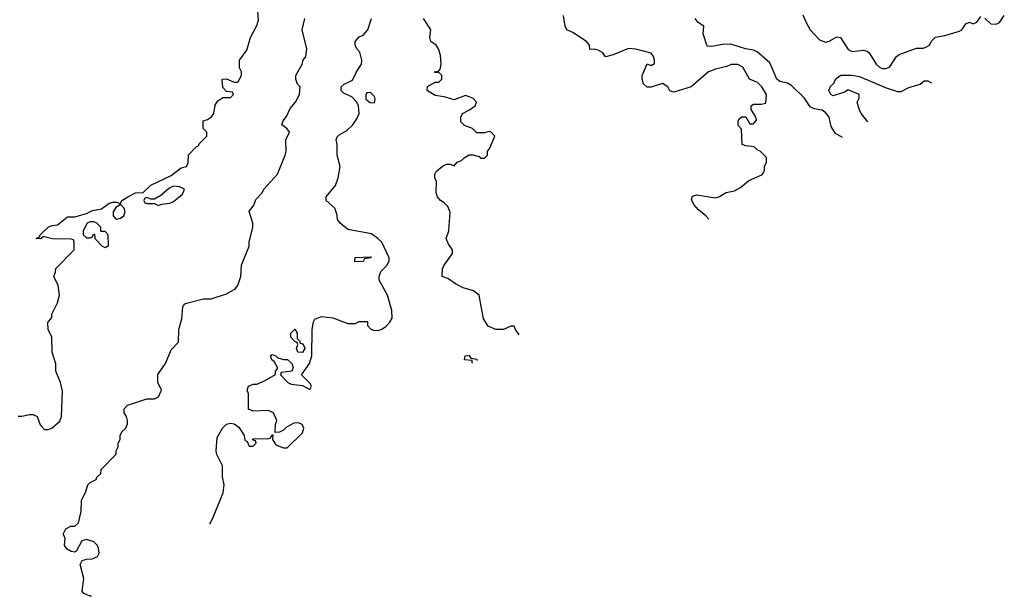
# Model space of a CAD drawing. Header units: inches. Extents: x 2348352 to 2479776, y 460422 to 613655.
# Tile 33 of 256: x 2404638 to 2409834, y 475622 to 478664. Entities that reach past the tile are written whole.
import ezdxf

# ---------------------------------------------------------------- set-up
doc = ezdxf.new("R2010")
doc.units = ezdxf.units.IN
doc.header["$MEASUREMENT"] = 0
doc.layers.add('C4407', color=7, linetype='Continuous')

msp = doc.modelspace()

# ---------------------------------------------------------------- linework, layer by layer
at = {"layer": 'C4407', "color": 4}
for points, elevation in [([(2404630, 476572), (2404650, 476572), (2404690, 476582), (2404710, 476582), (2404730, 476571.3), (2404746.4, 476526.4), (2404770, 476502), (2404790, 476502), (2404810, 476511.3), (2404850, 476546), (2404859, 476570), (2404864.7, 476704.7), (2404854, 476750), (2404829, 476810), (2404828.4, 476848.4), (2404809, 476910), (2404808.7, 476990), (2404788, 477030), (2404787.3, 477067.3), (2404807.3, 477092.7), (2404808, 477110), (2404838, 477170), (2404848.7, 477210), (2404842, 477262), (2404818, 477310), (2404827.3, 477332.7), (2404828.4, 477351.6), (2404926, 477450), (2404926, 477490), (2404922, 477502), (2404910, 477506), (2404811.6, 477508.4), (2404770, 477518), (2404762, 477518), (2404750, 477508), (2404726, 477510), (2404742, 477518), (2404746, 477530), (2404788.7, 477570), (2404810, 477578.8), (2404837.2, 477582.8), (2404890, 477624.7), (2404930, 477624.7), (2404990, 477642), (2405022.7, 477657.3), (2405070, 477666), (2405110, 477696), (2405130, 477701), (2405150, 477702), (2405170, 477694), (2405178, 477710), (2405209.5, 477730.5), (2405250, 477751), (2405290, 477752), (2405330, 477791), (2405437.5, 477842.5), (2405490, 477882), (2405518, 477890), (2405528, 477910), (2405529.1, 477950.9), (2405570, 477994), (2405582, 477998), (2405586, 478010), (2405626, 478050), (2405626, 478070), (2405606, 478090), (2405606, 478130), (2405630, 478138), (2405650, 478152), (2405662, 478170), (2405670, 478214), (2405683.1, 478236.9), (2405710, 478254), (2405750, 478254), (2405766, 478270), (2405762, 478282), (2405730, 478286), (2405710, 478306), (2405706, 478350), (2405730, 478352), (2405770, 478334), (2405790, 478334), (2405808, 478370), (2405808, 478390), (2405798, 478410), (2405798, 478450), (2405836.5, 478503.5), (2405855.3, 478570), (2405890, 478634), (2405898, 478662), (2405894, 478710)], 116), ([(2408770.4, 478690), (2408788.2, 478650), (2408810, 478611), (2408858.8, 478558.8), (2408890, 478544.9), (2408910, 478550.6), (2408950, 478573.4), (2408970, 478570.8), (2409010, 478506.8), (2409030, 478497.3), (2409090, 478504), (2409110, 478498.8), (2409121, 478490), (2409158, 478430), (2409174.4, 478414.4), (2409190, 478406.8), (2409210, 478406.8), (2409230, 478416), (2409265.2, 478470), (2409279.5, 478480.5), (2409370, 478513.4), (2409405.2, 478514.8), (2409420.2, 478519.8), (2409438, 478530), (2409448, 478550), (2409470, 478572), (2409519.3, 478580.7), (2409596.5, 478603.5), (2409609.2, 478610.8), (2409630, 478642), (2409650, 478651.3), (2409670, 478642), (2409688.4, 478651.6), (2409710, 478682)], 92), ([(2405017.2, 475623.1), (2405010, 475622), (2404976.4, 475636.4), (2404968, 475650), (2404976.5, 475716.5), (2404958, 475790), (2404968.4, 475811.6), (2404990, 475818), (2405020.4, 475819.6), (2405048.4, 475831.6), (2405058, 475850), (2405054.6, 475874.6), (2405048, 475890), (2405028.9, 475908.9), (2404990, 475922), (2404965.4, 475914.6), (2404938.8, 475861.2), (2404930, 475855.3), (2404910, 475859), (2404889, 475870), (2404875.3, 475890), (2404878, 475930), (2404868, 475950), (2404882, 475978), (2404908.4, 475991.6), (2404930, 475992), (2404948, 476010), (2404962, 476070), (2404965.2, 476130), (2404985.2, 476170), (2404998, 476210), (2405010, 476222), (2405042, 476238), (2405046, 476250), (2405066, 476270), (2405068.9, 476291.1), (2405147.3, 476372.7), (2405148, 476390), (2405158, 476410), (2405158, 476430), (2405168, 476450), (2405168, 476470), (2405178, 476490), (2405198, 476510), (2405207.3, 476532.7), (2405208, 476550), (2405202, 476570), (2405188.7, 476590), (2405190, 476612), (2405208, 476630), (2405230, 476638), (2405310, 476664.7), (2405350, 476664.7), (2405370, 476674), (2405386, 476710), (2405368, 476750), (2405368, 476792), (2405408, 476850), (2405438, 476922), (2405476.4, 476963.6), (2405478, 477030), (2405493.6, 477086.4), (2405499, 477150), (2405503.2, 477156.8), (2405510, 477164.7), (2405526, 477170), (2405608.9, 477191.1), (2405648.4, 477191.6), (2405730, 477218), (2405775.5, 477244.5), (2405790, 477262), (2405806, 477310), (2405809.4, 477370), (2405848.7, 477470), (2405849, 477490), (2405869, 477570), (2405869, 477590), (2405848.4, 477651.6), (2405873.6, 477686.4), (2405884.7, 477715.3), (2405918, 477750), (2405926, 477770), (2405999, 477850), (2406039, 477950), (2406044, 477970), (2406042, 478030), (2406062, 478070), (2406050, 478088), (2406022, 478110), (2406028.7, 478130), (2406046.6, 478153.4), (2406065.1, 478194.9), (2406093.2, 478230), (2406114, 478270), (2406118, 478310), (2406104, 478324), (2406095.3, 478350), (2406095.3, 478370), (2406129, 478430), (2406134, 478450), (2406149, 478470), (2406154, 478510), (2406129, 478610), (2406142, 478670)], 112), ([(2405642.1, 476004.8), (2405655.3, 476030), (2405712.3, 476167.7), (2405717.2, 476210), (2405708.4, 476251.6), (2405708.7, 476310), (2405679, 476370), (2405675.3, 476390), (2405680.4, 476459.6), (2405708, 476510), (2405729.1, 476530.9), (2405750, 476536), (2405770, 476531.3), (2405794.8, 476514.8), (2405822, 476470), (2405826.4, 476446.4), (2405838, 476438), (2405850, 476414), (2405870, 476414), (2405886, 476430), (2405882, 476442), (2405867.3, 476447.3), (2405870, 476454), (2405947.3, 476452.7), (2405962, 476458), (2405970, 476474), (2405974, 476474), (2405972, 476450), (2405990, 476422), (2406030, 476404.7), (2406050, 476404.7), (2406130, 476484.7), (2406137.2, 476510), (2406129.1, 476529.1), (2406110, 476537.2), (2406084.5, 476535.5), (2406046.4, 476513.6), (2406030, 476498), (2406010, 476488), (2405986, 476486), (2405988.4, 476528.4), (2405995.3, 476550), (2405978, 476590), (2405950, 476602), (2405870, 476598), (2405846, 476610), (2405846, 476690), (2405838, 476710), (2405846, 476730), (2405870, 476742), (2405890, 476742), (2405930, 476758), (2405987.3, 476792.7), (2405988, 476810), (2405998, 476822), (2405998, 476830), (2405980.4, 476860.4), (2405969.1, 476869.1), (2405962, 476890), (2405965.2, 476894.8), (2405970, 476898), (2405990, 476891.3), (2406001, 476881), (2406030, 476871.3), (2406052, 476872), (2406074, 476850), (2406082, 476830), (2406074, 476810), (2406018, 476802), (2406014, 476790), (2406054, 476750), (2406070, 476742), (2406130, 476734), (2406170, 476714), (2406178, 476730), (2406170, 476746), (2406126, 476790), (2406168, 476850), (2406179, 476890), (2406182, 477030), (2406188.7, 477070), (2406196.4, 477083.6), (2406230, 477098), (2406290.9, 477090.9), (2406370, 477062), (2406410, 477062), (2406430, 477071.3), (2406470, 477072), (2406474, 477070), (2406474, 477050), (2406491.6, 477031.6), (2406505.4, 477025.4), (2406530, 477024.7), (2406550, 477031), (2406572.3, 477047.7), (2406592, 477068), (2406604, 477090), (2406602, 477130), (2406579, 477210), (2406535.3, 477290), (2406535.3, 477310), (2406544.7, 477335.3), (2406574.6, 477365.4), (2406588, 477390), (2406587.3, 477407.3), (2406548.7, 477490), (2406528.7, 477510), (2406493.8, 477533.8), (2406370, 477558), (2406328.7, 477590), (2406315.3, 477610), (2406313.6, 477633.6), (2406302, 477670), (2406255.3, 477710), (2406255.3, 477730), (2406304, 477790), (2406319, 477830), (2406329, 477890), (2406314, 477950), (2406313.6, 478006.4), (2406309, 478030), (2406313.6, 478046.4), (2406330, 478061), (2406362, 478078), (2406395.3, 478110), (2406418, 478142), (2406429, 478170), (2406426, 478210), (2406417.2, 478230), (2406390, 478257.2), (2406350, 478275.3), (2406335.3, 478290), (2406335.3, 478310), (2406350, 478324.7), (2406394.8, 478345.2), (2406415.3, 478390), (2406442, 478430), (2406444, 478450), (2406433.2, 478493.2), (2406418, 478510), (2406408, 478530), (2406408, 478550), (2406430, 478574), (2406450, 478582), (2406475.3, 478610), (2406495.3, 478670)], 108), ([(2407273.9, 477001.6), (2407254, 477030), (2407247.3, 477047.3), (2407230, 477048), (2407190.7, 477029.3), (2407150, 477029), (2407110, 477048), (2407086.3, 477086.3), (2407062, 477210), (2407056.5, 477216.5), (2407032.9, 477232.9), (2406978, 477250), (2406938, 477270), (2406898, 477298), (2406868, 477310), (2406869, 477350), (2406877.2, 477370), (2406922, 477430), (2406922, 477450), (2406900.2, 477480.2), (2406888.7, 477510), (2406902, 477550), (2406909.3, 477649.3), (2406898, 477678), (2406878, 477698), (2406858, 477710), (2406842, 477730), (2406835.3, 477750), (2406838, 477810), (2406828, 477830), (2406828, 477850), (2406836.4, 477863.6), (2406870, 477892), (2406890, 477902), (2406910, 477902), (2406930, 477894), (2406947.3, 477912.7), (2406970, 477922), (2406984, 477936), (2407010, 477951.3), (2407030, 477952), (2407062, 477942), (2407070, 477934), (2407090, 477934), (2407106, 477950), (2407106, 477970), (2407116.4, 477983.6), (2407146, 478050), (2407126, 478070), (2407114.6, 478074.6), (2407090, 478068), (2407050, 478068), (2407028, 478090), (2406985.2, 478105.2), (2406965.2, 478125.2), (2406965.2, 478150), (2406975.3, 478170), (2407012, 478188), (2407042, 478210), (2407048.7, 478230), (2407028.7, 478250), (2406990, 478265.2), (2406930, 478242), (2406878, 478258), (2406830, 478264), (2406788.7, 478290), (2406790, 478312), (2406830, 478334), (2406850, 478334), (2406866, 478350), (2406866, 478370), (2406850, 478386), (2406830, 478386), (2406826, 478390), (2406847.3, 478392.7), (2406856.4, 478403.6), (2406862, 478430), (2406858, 478478), (2406848.7, 478510), (2406835.3, 478530), (2406808, 478550), (2406802, 478570), (2406808, 478610), (2406795.3, 478630), (2406768.7, 478670)], 104), ([(2408274.2, 477612.6), (2408259, 477630), (2408220.5, 477660.5), (2408196, 477690), (2408183.7, 477716.3), (2408187.5, 477732.5), (2408210, 477740.5), (2408310, 477724.7), (2408330, 477731.3), (2408366.6, 477753.4), (2408410, 477760.7), (2408441.5, 477778.5), (2408484.7, 477815.3), (2408554, 477846), (2408563.1, 477856.9), (2408568.7, 477870), (2408568.7, 477891.3), (2408578, 477910), (2408578, 477938), (2408546, 477970), (2408534.6, 477974.6), (2408513.6, 477993.6), (2408470, 477998), (2408450, 478006), (2408447.3, 478087.3), (2408430, 478106), (2408428.7, 478130), (2408436.4, 478143.6), (2408448.4, 478151.6), (2408470, 478152), (2408490, 478114), (2408510, 478114), (2408526, 478134), (2408522, 478150), (2408498, 478190), (2408498, 478210), (2408510, 478218), (2408550, 478218), (2408575.3, 478224.7), (2408579, 478270), (2408554, 478310), (2408532.1, 478332.1), (2408488.7, 478350), (2408453.6, 478413.6), (2408428.4, 478428.4), (2408391.6, 478428.4), (2408370, 478418), (2408310, 478404), (2408272, 478390), (2408182, 478310), (2408090, 478282), (2408068.9, 478288.9), (2408058, 478310), (2408030, 478328), (2407970, 478308), (2407950, 478308), (2407930, 478326), (2407922, 478350), (2407922, 478370), (2407948.9, 478431.1), (2407970, 478422), (2407987.3, 478432.7), (2407988, 478450), (2407982, 478470), (2407970, 478488), (2407889.4, 478509.4), (2407850, 478512.3), (2407770, 478479.3), (2407730, 478469), (2407715.3, 478490), (2407690, 478504), (2407670, 478508.7), (2407647.3, 478507.3), (2407644, 478530), (2407628.7, 478550), (2407557.2, 478597.2), (2407526, 478610), (2407517.2, 478630), (2407507, 478687)], 96), ([(2408979.4, 478043.4), (2408943.7, 478063.7), (2408920.7, 478100.7), (2408909.4, 478150), (2408890, 478174.5), (2408870, 478187), (2408830, 478194.5), (2408810, 478204.5), (2408779.6, 478250), (2408710, 478317.6), (2408690, 478329.6), (2408650, 478338.4), (2408632.7, 478350), (2408597, 478437), (2408530, 478494.5), (2408510, 478503.6), (2408468.7, 478510), (2408390, 478534.5), (2408347.3, 478532.7), (2408290, 478522), (2408265.2, 478525.2), (2408245.2, 478590), (2408248.7, 478630), (2408218, 478650), (2408202, 478670)], 92), ([(2409730, 478672), (2409762.8, 478642.8), (2409790, 478641), (2409808, 478650), (2409833.6, 478686.4)], 92), ([(2409113.5, 478125.3), (2409079, 478170), (2409068.4, 478191.6), (2409058, 478230), (2409068, 478250), (2409068, 478270), (2409010, 478294), (2408990, 478282), (2408930, 478262), (2408918, 478270), (2408908, 478290), (2408915.3, 478310), (2408932.3, 478327.7), (2408946, 478354), (2408971.6, 478371.6), (2409028.4, 478371.6), (2409070, 478364.9), (2409210, 478304.9), (2409270, 478286), (2409290, 478286), (2409330, 478307.3), (2409390, 478324.7), (2409410, 478342), (2409430, 478342), (2409449.9, 478330.8)], 88), ([(2407028, 476851.4), (2407026, 476854), (2407026, 476866), (2406986, 476870), (2406988, 476890), (2407010, 476892), (2407018, 476878), (2407050, 476874), (2407051.1, 476865.5)], 104)]:
    msp.add_lwpolyline(points, dxfattribs=dict(at, elevation=elevation))
for points, elevation in [([(2406490, 478279.3), (2406470, 478279), (2406464, 478270), (2406465.5, 478245.5), (2406487.7, 478227.7), (2406510, 478226), (2406514.2, 478245.8), (2406510, 478259)], 108), ([(2405450, 477786), (2405426, 477774), (2405383.5, 477736.5), (2405350, 477718), (2405330, 477718), (2405310, 477726), (2405298, 477722), (2405294, 477710), (2405298, 477698), (2405310, 477694), (2405350, 477694), (2405370, 477684.7), (2405388.7, 477691.3), (2405430, 477696), (2405450, 477704.7), (2405496.5, 477743.5), (2405508, 477770), (2405482, 477782)], 116), ([(2405170, 477688.7), (2405146, 477674), (2405131.3, 477650), (2405132, 477630), (2405139.6, 477619.6), (2405150, 477612), (2405170, 477618), (2405188, 477630), (2405195.3, 477650), (2405188.7, 477670)], 116), ([(2405030, 477598), (2405010, 477598), (2404994, 477590), (2404974, 477550), (2404974, 477530), (2404990, 477514), (2405010, 477514), (2405022, 477518), (2405027.3, 477532.7), (2405032.7, 477532.7), (2405034, 477510), (2405074, 477470), (2405090, 477462), (2405107.3, 477472.7), (2405106, 477530), (2405090, 477546), (2405067.3, 477547.3), (2405066, 477570), (2405046, 477590)], 116), ([(2406407.3, 477387.3), (2406408, 477410), (2406492.7, 477412.7), (2406491.6, 477408.4), (2406458, 477402), (2406450, 477388)], 108), ([(2406130, 476908), (2406106, 476910), (2406098, 476930), (2406106, 476950), (2406102, 476962), (2406090, 476966), (2406068.7, 476990), (2406069.3, 477010.7), (2406090, 477031.3), (2406102, 477010), (2406102, 476982), (2406114, 476970), (2406118, 476958), (2406130, 476954), (2406139.6, 476939.6), (2406142, 476930)], 108)]:
    msp.add_lwpolyline(points, close=True, dxfattribs=dict(at, elevation=elevation))

doc.saveas('drawing.dxf')
